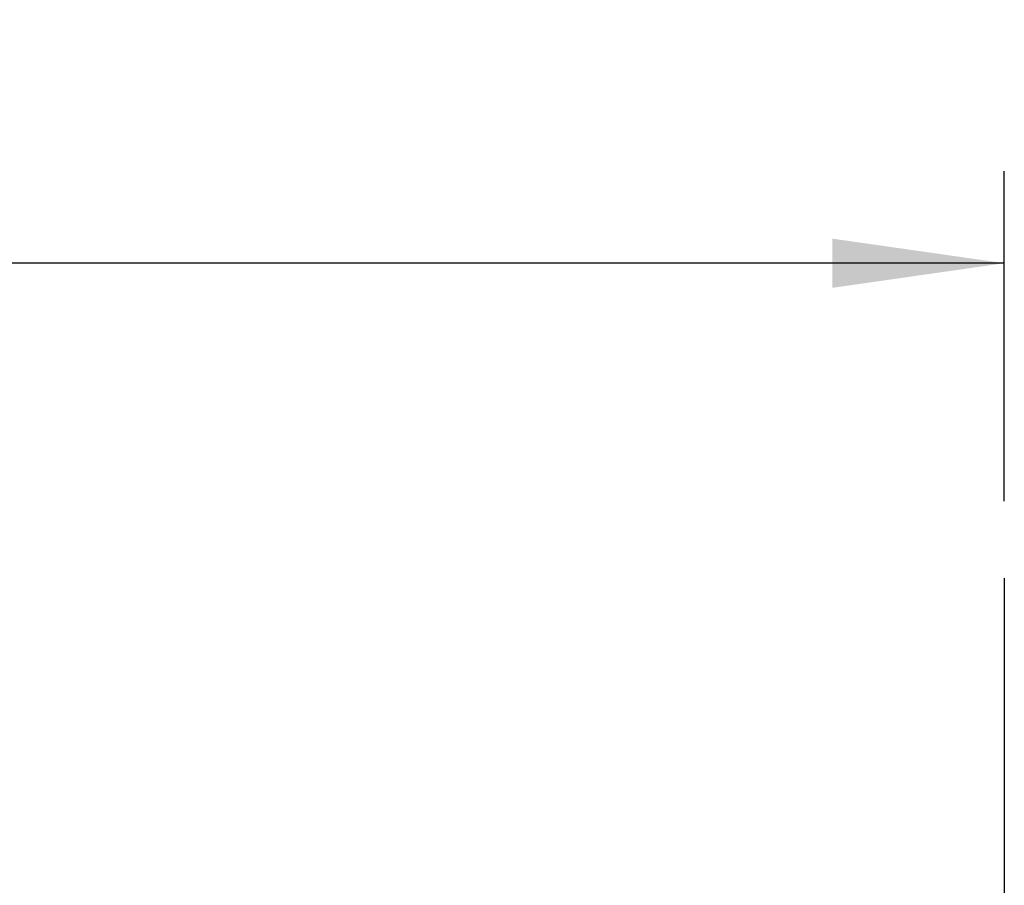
# Model space of a CAD drawing. Header units: inches. Extents: x 0 to 166, y 0 to 117.
# Tile 79 of 80: x 123.73 to 127.74, y 72.02 to 75.54. Entities that reach past the tile are written whole.
import ezdxf

# ---------------------------------------------------------------- set-up
doc = ezdxf.new("R2010")
doc.units = ezdxf.units.IN
doc.header["$LTSCALE"] = 9.105315
doc.header["$MEASUREMENT"] = 0
doc.linetypes.add('CENTER', pattern=[0.6, 0.375, -0.075, 0.075, -0.075])
doc.layers.get('0').update_dxf_attribs({"linetype": 'CONTINUOUS'})
doc.layers.add('DEFAULT_1', color=7, linetype='CENTER')
doc.styles.get("Standard").update_dxf_attribs({"font": 'txt', "width": 0.8})
doc.dimstyles.new('DIMSTYLE_1', dxfattribs={"dimtxt": 0.78125, "dimasz": 0.7, "dimexe": 0.18, "dimexo": 0.0625, "dimgap": 0.09, "dimtad": 1, "dimdec": 0, "dimzin": 4, "dimdsep": 46, "dimtxsty": 'STANDARD', "dimblk": '_FILLED', "dimblk1": '_FILLED', "dimblk2": '_FILLED', "dimcen": 0.09, "dimadec": 0, "dimazin": 0, "dimtfac": 1, "dimtdec": 0, "dimtofl": 0, "dimtmove": 0, "dimatfit": 3, "dimldrblk": '_FILLED', "dimfxl": 1, "dimtolj": 1, "dimtzin": 4, "dimarcsym": 0})

# ---------------------------------------------------------------- blocks, each defined once
blk = doc.blocks.new('_FILLED')
at = {"color": 0, "linetype": 'BYBLOCK'}
blk.add_solid([(0, 0), (-1, 0.1429), (-1, -0.1429)], dxfattribs=at)
blk = doc.blocks.new('*D7')
at = {"color": 7, "linetype": 'CONTINUOUS'}
for p, q in [((114.5893, 73.5853), (114.5893, 74.9282)), ((127.7376, 73.5853), (127.7376, 74.9282)), ((114.5893, 74.5532), (121.1634, 74.5532)), ((127.7376, 74.5532), (121.1634, 74.5532))]:
    blk.add_line(p, q, dxfattribs=at)
at = {"color": 7, "linetype": 'CONTINUOUS', "xscale": 0.7, "yscale": 0.7, "zscale": 0.7, "rotation": 180}
blk.add_blockref('_FILLED', (114.5893, 74.5532), dxfattribs=at)
at = {"color": 7, "linetype": 'CONTINUOUS', "xscale": 0.7, "yscale": 0.7, "zscale": 0.7}
blk.add_blockref('_FILLED', (127.7376, 74.5532), dxfattribs=at)
at = {"color": 7, "linetype": 'CONTINUOUS', "insert": (121.1634, 75.5297), "char_height": 0.78125, "width": 1.875, "attachment_point": 2, "line_spacing_factor": 0.9}
blk.add_mtext('334', dxfattribs=at)

msp = doc.modelspace()

# ---------------------------------------------------------------- linework, layer by layer
at = {"layer": 'DEFAULT_1', "color": 7, "linetype": 'CENTER'}
msp.add_line((127.7376, 73.2728), (127.7376, 71.2128), dxfattribs=at)

# ---------------------------------------------------------------- dimensions: what is measured, and where the dimension line sits
at = {"color": 7, "linetype": 'CONTINUOUS'}
dim = msp.add_linear_dim(base=(127.7376, 74.5532), p1=(114.5893, 73.5853), p2=(127.7376, 73.5853), dimstyle='DIMSTYLE_1', dxfattribs=at)
dim.commit()
dim.dimension.update_dxf_attribs({"geometry": '*D7', "text_midpoint": (120.2259, 75.1391), "dimtype": 160})

doc.saveas('drawing.dxf')
